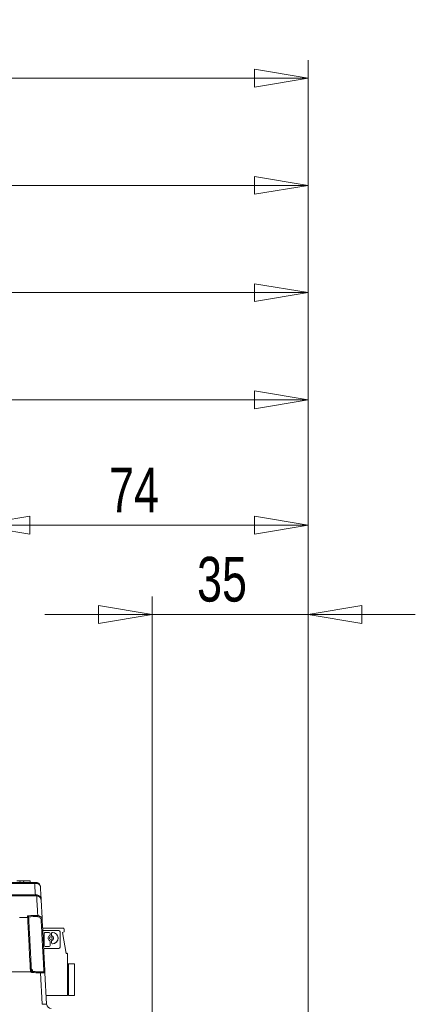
# Model space of a CAD drawing. Header units: millimetres. Extents: x 0 to 2100, y 0 to 1485.
# Tile 76 of 118: x 1353 to 1463, y 512 to 787. Entities that reach past the tile are written whole.
import ezdxf

# ---------------------------------------------------------------- set-up
doc = ezdxf.new("R2010")
doc.units = ezdxf.units.MM
doc.header["$LTSCALE"] = 5
doc.styles.add('SLDTEXTSTYLE1', font='TXT', dxfattribs={"width": 0.75})
doc.dimstyles.new('SLDDIMSTYLE0', dxfattribs={"dimtxt": 12.5, "dimasz": 15, "dimexe": 0, "dimexo": 0.0625, "dimgap": 3.125, "dimtad": 1, "dimdec": 0, "dimlfac": 0.8, "dimrnd": 1e-09, "dimzin": 12, "dimdsep": 46, "dimtxsty": 'SLDTEXTSTYLE1', "dimblk1": 'CLOSED', "dimblk2": 'CLOSED', "dimsah": 1, "dimcen": 0.09, "dimadec": 0, "dimazin": 3, "dimtfac": 1, "dimtofl": 0, "dimtmove": 0, "dimatfit": 3, "dimldrblk": 'CLOSED', "dimfxl": 1, "dimfrac": 2, "dimtolj": 1, "dimtzin": 12, "dimarcsym": 0})
doc.dimstyles.new('SLDDIMSTYLE1', dxfattribs={"dimtxt": 12.5, "dimasz": 15, "dimexe": 0, "dimexo": 0.0625, "dimgap": 3.125, "dimtad": 1, "dimdec": 0, "dimlfac": 0.8, "dimrnd": 1e-09, "dimzin": 12, "dimdsep": 46, "dimtxsty": 'SLDTEXTSTYLE1', "dimblk1": 'CLOSED', "dimblk2": 'CLOSED', "dimsah": 1, "dimcen": 0.09, "dimadec": 0, "dimazin": 3, "dimtfac": 1, "dimtmove": 0, "dimatfit": 0, "dimldrblk": 'CLOSED', "dimfxl": 1, "dimfrac": 2, "dimtolj": 1, "dimtzin": 12, "dimarcsym": 0})

# ---------------------------------------------------------------- blocks, each defined once
blk = doc.blocks.new('_CLOSED')
at = {"color": 0, "linetype": 'ByBlock', "lineweight": -2}
for p, q in [((-1, 0.166667), (0, 0)), ((-1, 0.166667), (-1, -0.166667)), ((0, 0), (-1, -0.166667)), ((0, 0), (-1, 0))]:
    blk.add_line(p, q, dxfattribs=at)
blk = doc.blocks.new('_D_8')
at = {"color": 7, "linetype": 'Continuous', "lineweight": 0}
for p, q in [((1340.4, 551.19), (1340.4, 650.58)), ((1433.19, 262.98), (1433.19, 650.58)), ((1433.19, 645.58), (1340.4, 645.58))]:
    blk.add_line(p, q, dxfattribs=at)
at = {"color": 7, "linetype": 'Continuous', "lineweight": 0, "xscale": 15, "yscale": 15, "rotation": 180}
blk.add_blockref('_CLOSED', (1340.4, 645.58), dxfattribs=at)
at = {"color": 7, "linetype": 'Continuous', "lineweight": 0, "xscale": 15, "yscale": 15}
blk.add_blockref('_CLOSED', (1433.19, 645.58), dxfattribs=at)
at = {"color": 7, "linetype": 'Continuous', "lineweight": 0, "insert": (1377.56, 661.69), "char_height": 12.5, "attachment_point": 1, "style": 'SLDTEXTSTYLE1'}
blk.add_mtext('74', dxfattribs=at)
blk = doc.blocks.new('_D_9')
at = {"color": 7, "linetype": 'Continuous', "lineweight": 0}
for p, q in [((868.46, 549.44), (868.46, 715.62)), ((1433.19, 262.98), (1433.19, 715.62)), ((1433.19, 710.62), (868.46, 710.62))]:
    blk.add_line(p, q, dxfattribs=at)
at = {"color": 7, "linetype": 'Continuous', "lineweight": 0, "xscale": 15, "yscale": 15, "rotation": 180}
blk.add_blockref('_CLOSED', (868.46, 710.62), dxfattribs=at)
at = {"color": 7, "linetype": 'Continuous', "lineweight": 0, "xscale": 15, "yscale": 15}
blk.add_blockref('_CLOSED', (1433.19, 710.62), dxfattribs=at)
at = {"color": 7, "linetype": 'Continuous', "lineweight": 0, "insert": (1136.97, 726.73), "char_height": 12.5, "attachment_point": 1, "style": 'SLDTEXTSTYLE1'}
blk.add_mtext('452', dxfattribs=at)
blk = doc.blocks.new('_D_10')
at = {"color": 7, "linetype": 'Continuous', "lineweight": 0}
for p, q in [((800.19, 450.18), (800.19, 745.62)), ((1433.19, 262.98), (1433.19, 745.62)), ((800.19, 740.62), (1433.19, 740.62))]:
    blk.add_line(p, q, dxfattribs=at)
at = {"color": 7, "linetype": 'Continuous', "lineweight": 0, "xscale": 15, "yscale": 15}
for p, rotation in [((800.19, 740.62), 180), ((1433.19, 740.62), 360)]:
    blk.add_blockref('_CLOSED', p, dxfattribs=dict(at, rotation=rotation))
at = {"color": 7, "linetype": 'Continuous', "lineweight": 0, "insert": (1102.84, 756.73), "char_height": 12.5, "attachment_point": 1, "style": 'SLDTEXTSTYLE1'}
blk.add_mtext('506', dxfattribs=at)
blk = doc.blocks.new('_D_11')
at = {"color": 7, "linetype": 'Continuous', "lineweight": 0}
for p, q in [((778.94, 335.18), (778.94, 775.62)), ((1433.19, 262.98), (1433.19, 775.62)), ((778.94, 770.62), (1433.19, 770.62))]:
    blk.add_line(p, q, dxfattribs=at)
at = {"color": 7, "linetype": 'Continuous', "lineweight": 0, "xscale": 15, "yscale": 15}
for p, rotation in [((778.94, 770.62), 180), ((1433.19, 770.62), 360)]:
    blk.add_blockref('_CLOSED', p, dxfattribs=dict(at, rotation=rotation))
at = {"color": 7, "linetype": 'Continuous', "lineweight": 0, "insert": (1092.21, 786.73), "char_height": 12.5, "attachment_point": 1, "style": 'SLDTEXTSTYLE1'}
blk.add_mtext('523', dxfattribs=at)
blk = doc.blocks.new('_D_17')
at = {"color": 7, "linetype": 'Continuous', "lineweight": 0}
for p, q in [((1389.61, 279.8), (1389.61, 625.62)), ((1433.19, 262.98), (1433.19, 625.62)), ((1389.61, 620.62), (1359.61, 620.62)), ((1433.19, 620.62), (1389.61, 620.62)), ((1433.19, 620.62), (1463.19, 620.62))]:
    blk.add_line(p, q, dxfattribs=at)
at = {"color": 7, "linetype": 'Continuous', "lineweight": 0, "xscale": 15, "yscale": 15}
blk.add_blockref('_CLOSED', (1389.61, 620.62), dxfattribs=at)
at = {"color": 7, "linetype": 'Continuous', "lineweight": 0, "xscale": 15, "yscale": 15, "rotation": 180}
blk.add_blockref('_CLOSED', (1433.19, 620.62), dxfattribs=at)
at = {"color": 7, "linetype": 'Continuous', "lineweight": 0, "insert": (1402.16, 636.73), "char_height": 12.5, "attachment_point": 1, "style": 'SLDTEXTSTYLE1'}
blk.add_mtext('35', dxfattribs=at)
blk = doc.blocks.new('_D_18')
at = {"color": 7, "linetype": 'Continuous', "lineweight": 0}
for p, q in [((1155.06, 551.19), (1155.06, 685.62)), ((1433.19, 262.98), (1433.19, 685.62)), ((1433.19, 680.62), (1155.06, 680.62))]:
    blk.add_line(p, q, dxfattribs=at)
at = {"color": 7, "linetype": 'Continuous', "lineweight": 0, "xscale": 15, "yscale": 15, "rotation": 180}
blk.add_blockref('_CLOSED', (1155.06, 680.62), dxfattribs=at)
at = {"color": 7, "linetype": 'Continuous', "lineweight": 0, "xscale": 15, "yscale": 15}
blk.add_blockref('_CLOSED', (1433.19, 680.62), dxfattribs=at)
at = {"color": 7, "linetype": 'Continuous', "lineweight": 0, "insert": (1280.27, 696.73), "char_height": 12.5, "attachment_point": 1, "style": 'SLDTEXTSTYLE1'}
blk.add_mtext('223', dxfattribs=at)

msp = doc.modelspace()

# ---------------------------------------------------------------- linework, layer by layer
at = {"color": 8, "linetype": 'Continuous', "lineweight": 15}
msp.add_line((1356.719, 545.389), (1338.55, 545.456), dxfattribs=at)
at = {"color": 7, "linetype": 'Continuous', "lineweight": 15}
for p, q in [((1351.74, 546.175), (1352.601, 546.175)), ((1352.601, 546.175), (1352.677, 545.675)), ((1352.601, 546.175), (1353.658, 546.175)), ((1353.658, 546.175), (1353.615, 545.675)), ((1353.658, 546.175), (1355.446, 546.175)), ((1355.49, 545.675), (1355.446, 546.175)), ((1357.118, 545.395), (1356.719, 545.389)), ((1356.8, 545.675), (1357.103, 545.675)), ((1357.3, 541.925), (1356.867, 541.925)), ((1356.935, 542.211), (1357.285, 542.206)), ((1355.039, 536.095), (1355.044, 536.057)), ((1355.044, 536.057), (1355.068, 535.6)), ((1358.958, 532.928), (1364.658, 532.928)), ((1358.961, 532.856), (1364.689, 532.856)), ((1358.961, 532.856), (1364.689, 532.856)), ((1359.147, 532.23), (1359.17, 532.231)), ((1359.17, 532.231), (1363.468, 532.231)), ((1359.389, 528.036), (1359.389, 531.426)), ((1359.634, 531.689), (1359.634, 531.689)), ((1359.634, 531.689), (1359.652, 531.689)), ((1360.78, 531.689), (1359.652, 531.689)), ((1359.652, 531.689), (1359.652, 531.689)), ((1359.652, 531.689), (1360.78, 531.689)), ((1360.78, 531.689), (1360.78, 531.689)), ((1361.043, 531.026), (1361.043, 531.426)), ((1361.043, 531.426), (1361.043, 531.426)), ((1361.043, 531.426), (1361.043, 531.026)), ((1361.411, 531.026), (1361.411, 531.426)), ((1361.657, 531.689), (1361.657, 531.689)), ((1361.657, 531.689), (1361.675, 531.689)), ((1361.675, 531.689), (1361.696, 531.689)), ((1361.675, 531.689), (1361.696, 531.689)), ((1361.675, 531.689), (1361.675, 531.689)), ((1361.696, 531.689), (1361.696, 531.689)), ((1363.819, 527.582), (1363.819, 531.88)), ((1364.97, 531.919), (1364.544, 531.673)), ((1364.544, 531.673), (1364.97, 531.919)), ((1365.57, 525.856), (1364.544, 531.673)), ((1364.544, 531.673), (1364.544, 531.673)), ((1364.544, 531.673), (1365.57, 525.856)), ((1364.689, 532.856), (1364.689, 532.856)), ((1364.77, 532.901), (1364.77, 532.901)), ((1364.939, 532.617), (1364.97, 531.919)), ((1364.939, 532.617), (1364.939, 532.617)), ((1364.97, 531.919), (1364.939, 532.617)), ((1364.97, 531.919), (1364.97, 531.919)), ((1360.895, 530.789), (1360.895, 530.789)), ((1360.895, 529.419), (1360.895, 529.419)), ((1361.043, 531.026), (1361.043, 531.026)), ((1361.043, 529.182), (1361.043, 528.036)), ((1361.043, 529.182), (1361.043, 529.182)), ((1361.043, 529.182), (1361.043, 528.036)), ((1361.201, 530.484), (1361.201, 530.484)), ((1361.253, 529.724), (1361.253, 529.724)), ((1361.411, 528.782), (1361.411, 529.182)), ((1359.17, 527.231), (1363.468, 527.231)), ((1363.468, 527.231), (1359.17, 527.231)), ((1360.78, 527.773), (1359.652, 527.773)), ((1360.798, 527.773), (1360.798, 527.773)), ((1361.043, 528.036), (1361.043, 528.036)), ((1361.675, 528.519), (1361.696, 528.519)), ((1361.803, 528.522), (1361.803, 528.522)), ((1363.492, 527.232), (1363.468, 527.231)), ((1363.468, 527.231), (1363.468, 527.231)), ((1365.557, 525.928), (1365.664, 525.928)), ((1365.57, 525.856), (1365.695, 525.856)), ((1365.57, 525.856), (1365.57, 525.856)), ((1365.695, 525.856), (1365.57, 525.856)), ((1365.695, 525.856), (1365.695, 525.856)), ((1365.775, 525.901), (1365.775, 525.901)), ((1365.945, 514.106), (1365.945, 525.606)), ((1365.945, 525.606), (1365.945, 525.606)), ((1365.945, 525.606), (1365.945, 514.106)), ((1365.945, 525.044), (1365.945, 516.627)), ((1365.945, 525.044), (1365.945, 525.044)), ((1365.945, 516.627), (1365.945, 525.044)), ((1365.945, 525.044), (1365.945, 516.627)), ((1365.945, 525.044), (1365.945, 525.044)), ((1365.945, 516.627), (1365.945, 525.044)), ((1365.945, 525.044), (1365.945, 516.627)), ((1365.945, 525.044), (1365.945, 525.044)), ((1365.945, 516.627), (1365.945, 525.044)), ((1365.945, 525.044), (1365.945, 516.627)), ((1365.945, 525.044), (1365.945, 525.044)), ((1365.945, 516.627), (1365.945, 525.044)), ((1365.945, 525.044), (1365.945, 516.627)), ((1365.945, 525.044), (1365.945, 525.044)), ((1365.945, 516.627), (1365.945, 525.044)), ((1365.945, 525.044), (1365.945, 516.627)), ((1365.945, 525.044), (1365.945, 525.044)), ((1365.945, 516.627), (1365.945, 525.044)), ((1365.945, 525.044), (1365.945, 525.044)), ((1365.945, 516.627), (1365.945, 525.044)), ((1365.945, 525.044), (1365.945, 516.627)), ((872.158, 520.675), (1355.701, 520.675)), ((1358.37, 520.687), (1358.364, 520.389)), ((1359.612, 520.44), (1360.072, 511.663)), ((1366.163, 522.965), (1365.945, 522.453)), ((1367.913, 522.965), (1366.163, 522.965)), ((1366.163, 522.965), (1366.163, 514.09)), ((1367.913, 522.965), (1367.913, 514.09)), ((1367.913, 514.09), (1367.913, 522.965)), ((1367.913, 522.965), (1367.913, 522.965)), ((1358.824, 511.609), (1358.364, 520.389)), ((1365.945, 516.627), (1365.945, 516.627)), ((1365.945, 516.627), (1365.945, 516.627)), ((1365.945, 516.627), (1365.945, 516.627)), ((1365.945, 516.627), (1365.945, 516.627)), ((1365.945, 516.627), (1365.945, 516.627)), ((1365.945, 516.627), (1365.945, 516.627)), ((1365.945, 516.627), (1365.945, 516.627)), ((1359.944, 514.106), (1365.945, 514.106)), ((1366.163, 514.09), (1365.945, 514.603)), ((1365.945, 514.106), (1365.945, 514.106)), ((1367.913, 514.09), (1366.163, 514.09)), ((1367.913, 514.09), (1367.913, 514.09))]:
    msp.add_line(p, q, dxfattribs=at)
at = {"color": 7, "linetype": 'Continuous', "lineweight": 15, "flags": 128}
for points in [[(1352.461, 535.884), (1353.753, 535.881), (1354.768, 535.879)], [(1358.956, 532.856), (1359.157, 532.856), (1360.114, 532.856), (1360.925, 532.856), (1361.467, 532.856), (1361.657, 532.856), (1361.467, 532.856), (1360.925, 532.856), (1360.114, 532.856), (1359.157, 532.856), (1359.157, 532.856)], [(1359.157, 532.856), (1360.114, 532.856), (1360.925, 532.856), (1361.467, 532.856), (1361.657, 532.856), (1361.467, 532.856), (1360.925, 532.856), (1360.114, 532.856), (1359.157, 532.856), (1358.96, 532.856)], [(1359.157, 532.856), (1360.114, 532.856), (1360.925, 532.856), (1361.467, 532.856), (1361.657, 532.856), (1361.467, 532.856), (1360.925, 532.856), (1360.114, 532.856), (1359.157, 532.856), (1358.96, 532.856)], [(1359.157, 532.856), (1360.114, 532.856), (1360.925, 532.856), (1361.467, 532.856), (1361.657, 532.856), (1361.467, 532.856), (1360.925, 532.856), (1360.114, 532.856), (1359.157, 532.856), (1358.96, 532.856)], [(1359.157, 532.856), (1360.114, 532.856), (1360.925, 532.856), (1361.467, 532.856), (1361.657, 532.856), (1361.467, 532.856), (1360.925, 532.856), (1360.114, 532.856), (1359.157, 532.856), (1358.96, 532.856)], [(1359.157, 532.856), (1360.114, 532.856), (1360.925, 532.856), (1361.467, 532.856), (1361.657, 532.856), (1361.467, 532.856), (1360.925, 532.856), (1360.114, 532.856), (1359.157, 532.856), (1358.96, 532.856)], [(1359.157, 532.856), (1360.114, 532.856), (1360.925, 532.856), (1361.467, 532.856), (1361.657, 532.856), (1361.467, 532.856), (1360.925, 532.856), (1360.114, 532.856), (1359.157, 532.856), (1358.96, 532.856)], [(1367.913, 516.965), (1367.913, 517.084), (1367.913, 517.423), (1367.913, 517.93), (1367.913, 518.528), (1367.913, 519.126), (1367.913, 519.632), (1367.913, 519.971), (1367.913, 520.09), (1367.913, 519.971), (1367.913, 519.632), (1367.913, 519.126), (1367.913, 518.528), (1367.913, 517.93), (1367.913, 517.423), (1367.913, 517.084), (1367.913, 516.965)]]:
    msp.add_lwpolyline(points, dxfattribs=at)
at = {"color": 7, "linetype": 'Continuous', "lineweight": 15}
msp.add_circle((1361.227, 530.104), 0.381, dxfattribs=at)
for centre, radius, start, end in [((1357.041, 545.452), 0.328, 137.26591, 191.08706), ((1355.713, 545.462), 1.406, 357.28088, 8.71912), ((1356.576, 542.146), 0.366, 322.73295, 10.23596), ((1358.7, 542.139), 1.417, 177.28973, 188.71027), ((1354.771, 535.582), 0.297, 3.4967, 90.61291), ((1354.764, 536.165), 2.833, 359.36109, 5.38257), ((1358.692, 533.754), 1.489, 84.43261, 95.78895), ((1359.652, 531.426), 0.263, 90.00041, 180.00159), ((1360.78, 531.426), 0.263, 0.00004, 90), ((1360.78, 531.426), 0.263, 0.00004, 90), ((1361.675, 531.426), 0.263, 90.00041, 180.00159), ((1361.696, 530.104), 1.585, 270, 90), ((1361.696, 530.104), 1.585, 273.90167, 90), ((1363.468, 531.88), 0.351, 0.00046, 90), ((1364.658, 532.678), 0.25, 14.5004, 89.99936), ((1364.689, 532.606), 0.25, 2.5, 89.99936), ((1364.689, 532.606), 0.25, 2.5, 89.99957), ((1364.658, 532.678), 0.25, 14.49806, 63.43494), ((1361.227, 530.104), 0.761, 115.88492, 244.11508), ((1361.227, 530.104), 0.761, 115.88492, 244.11508), ((1360.78, 531.026), 0.263, 295.88492, 0.00004), ((1360.78, 531.026), 0.263, 295.88492, 0.00004), ((1360.78, 529.182), 0.263, 0.00172, 64.11508), ((1360.78, 529.182), 0.263, 0.00041, 64.11508), ((1361.227, 530.104), 0.381, 0.00004, 93.90167), ((1361.227, 530.104), 0.381, 273.90167, 0.00004), ((1361.675, 531.026), 0.263, 180.00164, 244.11508), ((1361.675, 529.182), 0.263, 115.88492, 180.00159), ((1361.675, 528.782), 0.263, 180.00159, 270), ((1361.227, 530.104), 0.761, 295.88492, 64.11508), ((1359.652, 528.036), 0.263, 180.00164, 270), ((1360.78, 528.036), 0.263, 270.00041, 359.99833), ((1360.78, 528.036), 0.263, 273.90167, 0.00004), ((1363.468, 527.582), 0.351, 270.00046, 359.99996), ((1365.664, 525.678), 0.25, 14.78021, 90), ((1365.695, 525.606), 0.25, 0.00004, 90), ((1365.695, 525.606), 0.25, 0.00004, 90), ((1365.664, 525.678), 0.25, 14.77791, 63.43494), ((1355.72, 518.865), 2.216, 87.17841, 94.93156), ((1364.424, 511.938), 12.346, 133.56964, 134.95327), ((1475.052, 511.689), 119.294, 175.62262, 175.76543), ((1359.313, 520.424), 0.299, 3.08568, 90.20573), ((1361.012, 475.829), 35.847, 91.50188, 93.49907), ((1361.32, 511.729), 1.25, 183, 270.5)]:
    msp.add_arc(centre, radius, start, end, dxfattribs=at)
for points, knots in [([(869.714, 545.675), (880.993, 545.675), (899.44, 545.675), (925.356, 545.675), (945.741, 545.675), (964.758, 545.675), (982.339, 545.675), (1000.067, 545.675), (1017.837, 545.675), (1035.393, 545.675), (1052.619, 545.675), (1069.526, 545.675), (1086.289, 545.675), (1102.945, 545.675), (1119.15, 545.675), (1134.966, 545.675), (1150.447, 545.675), (1166.048, 545.675), (1181.986, 545.675), (1198.291, 545.675), (1214.891, 545.675), (1231.498, 545.675), (1249.935, 545.675), (1270.12, 545.675), (1292.002, 545.675), (1313.716, 545.675), (1335.295, 545.675), (1349.634, 545.675), (1356.8, 545.675)], [0, 0, 0, 0, 0.0718853, 0.1175656, 0.1632378, 0.1988484, 0.2345954, 0.2703273, 0.3059544, 0.341464, 0.3760229, 0.4106154, 0.4452777, 0.4799721, 0.5146167, 0.5467089, 0.5788177, 0.6108984, 0.6429522, 0.676192, 0.7095055, 0.74284, 0.7761085, 0.8208156, 0.8655585, 0.9103692, 0.9552105, 1, 1, 1, 1]), ([(1356.935, 542.211), (1356.895, 542.807), (1356.822, 543.867), (1356.75, 544.926), (1356.719, 545.389)], [0, 0, 0, 0, 0.5628578, 1, 1, 1, 1]), ([(1357.103, 545.675), (1357.219, 545.665), (1357.447, 545.646), (1357.786, 545.493), (1358.109, 545.216), (1358.285, 544.882), (1358.339, 544.633), (1358.349, 544.536), (1358.351, 544.503), (1358.352, 544.492), (1358.352, 544.49)], [0, 0, 0, 0, 0.16361427, 0.32230011, 0.54113505, 0.82571697, 0.94334258, 0.9810029, 0.99625839, 1, 1, 1, 1]), ([(1358.352, 544.49), (1358.352, 544.492), (1358.351, 544.5), (1358.349, 544.526), (1358.34, 544.601), (1358.29, 544.794), (1358.118, 545.051), (1357.798, 545.262), (1357.461, 545.377), (1357.234, 545.389), (1357.118, 545.395)], [0, 0, 0, 0, 0.0037414, 0.0190094, 0.0566825, 0.1742789, 0.4588659, 0.6777063, 0.8363915, 1, 1, 1, 1]), ([(1358.352, 544.49), (1358.36, 544.329), (1358.407, 543.439), (1358.472, 542.189), (1358.529, 541.1), (1358.548, 540.74)], [0, 0, 0, 0, 0.1289733, 0.7119619, 1, 1, 1, 1]), ([(1356.867, 541.925), (1344.789, 541.925), (1326.666, 541.925), (1302.349, 541.925), (1282.931, 541.925), (1262.307, 541.925), (1242.805, 541.925), (1225.598, 541.925), (1210.74, 541.925), (1194.269, 541.925), (1176.259, 541.925), (1158.186, 541.925), (1141.606, 541.925), (1121.401, 541.925), (1101.263, 541.925), (1080.987, 541.925), (1065.638, 541.925), (1050.104, 541.925), (1034.888, 541.925), (1020.077, 541.925), (1005.767, 541.925), (991.351, 541.925), (976.884, 541.925), (962.393, 541.925), (945.194, 541.925), (925.386, 541.925), (899.25, 541.925), (880.789, 541.925), (869.681, 541.925)], [0, 0, 0, 0, 0.0745622, 0.1118812, 0.1491975, 0.1931104, 0.2370136, 0.2667684, 0.2965395, 0.3262816, 0.3660083, 0.4059114, 0.4374187, 0.4689286, 0.5319696, 0.5634327, 0.5948912, 0.6265819, 0.6582626, 0.6869038, 0.715586, 0.7442408, 0.7738976, 0.8035792, 0.8332496, 0.8806839, 0.9282105, 1, 1, 1, 1]), ([(894.028, 542.11), (897.076, 542.099), (907.468, 542.063), (925.453, 542.03), (947.369, 541.999), (965.49, 541.984), (979.599, 541.975), (990.357, 541.97), (1001.254, 541.966), (1012.314, 541.963), (1023.438, 541.96), (1036.043, 541.958), (1050.049, 541.956), (1065.415, 541.956), (1080.698, 541.955), (1101.022, 541.955), (1121.224, 541.955), (1141.51, 541.955), (1156.73, 541.956), (1172.006, 541.957), (1187.411, 541.959), (1203.014, 541.961), (1218.946, 541.965), (1235.084, 541.971), (1251.424, 541.98), (1267.748, 541.993), (1284.748, 542.011), (1302.366, 542.039), (1326.697, 542.093), (1344.837, 542.164), (1356.935, 542.211)], [0, 0, 0, 0, 0.0207599, 0.0707937, 0.1209032, 0.1663726, 0.1892174, 0.212061, 0.2353861, 0.2587093, 0.2822942, 0.3058796, 0.3386949, 0.3716417, 0.4048345, 0.4380656, 0.5048278, 0.5382046, 0.5715907, 0.6045084, 0.6374198, 0.6707134, 0.7040069, 0.7384941, 0.7729859, 0.8077716, 0.8425604, 0.8818742, 0.9212168, 1, 1, 1, 1]), ([(1357.285, 542.206), (1357.39, 542.196), (1357.507, 542.185), (1357.724, 542.111), (1357.981, 541.97), (1358.305, 541.619), (1358.493, 541.182), (1358.542, 540.865), (1358.548, 540.743), (1358.548, 540.74)], [0, 0, 0, 0, 0.1284146, 0.1438597, 0.2910242, 0.5088925, 0.8105322, 0.9963948, 1, 1, 1, 1]), ([(1357.584, 536.43), (1357.517, 537.637), (1357.379, 540.103), (1357.3, 541.676), (1357.3, 541.856), (1357.3, 541.925)], [0, 0, 0, 0, 0.3722873, 0.7607021, 1, 1, 1, 1]), ([(1358.548, 540.74), (1358.548, 540.742), (1358.543, 540.842), (1358.497, 541.1), (1358.313, 541.455), (1357.993, 541.739), (1357.737, 541.851), (1357.522, 541.91), (1357.405, 541.918), (1357.3, 541.925)], [0, 0, 0, 0, 0.003605, 0.1894634, 0.4911196, 0.7090061, 0.8561516, 0.8715776, 1, 1, 1, 1]), ([(1358.548, 540.74), (1358.551, 540.681), (1358.559, 540.534), (1358.644, 538.921), (1358.773, 536.45), (1358.837, 535.236)], [0, 0, 0, 0, 0.2568069, 0.6348667, 1, 1, 1, 1]), ([(1354.741, 536.387), (1354.836, 536.389), (1355.781, 536.409), (1356.73, 536.42), (1357.584, 536.43)], [0, 0, 0, 0, 0.10057123, 1, 1, 1, 1]), ([(1354.768, 535.879), (1354.768, 535.879), (1354.767, 535.917), (1354.756, 536.089), (1354.748, 536.256), (1354.741, 536.387)], [0, 0, 0, 0, 0.0000275, 0.2196417, 1, 1, 1, 1]), ([(1354.741, 536.387), (1354.742, 536.386), (1354.788, 536.379), (1354.868, 536.348), (1354.958, 536.269), (1355.015, 536.184), (1355.031, 536.125), (1355.039, 536.095)], [0, 0, 0, 0, 0.00774297, 0.36639934, 0.63712601, 0.81795628, 1, 1, 1, 1]), ([(1355.529, 521.073), (1355.485, 521.93), (1355.396, 523.669), (1355.267, 526.182), (1355.144, 528.565), (1355.034, 530.705), (1354.938, 532.575), (1354.88, 533.706), (1354.832, 534.633), (1354.796, 535.336), (1354.775, 535.738), (1354.768, 535.879), (1354.768, 535.879)], [0, 0, 0, 0, 0.1226709, 0.2488449, 0.3724613, 0.4996514, 0.6229387, 0.7497732, 0.7786654, 0.8945687, 0.9999964, 1, 1, 1, 1]), ([(1357.597, 536.133), (1356.744, 536.123), (1355.89, 536.113), (1355.04, 536.096), (1355.039, 536.095)], [0, 0, 0, 0, 0.9990556, 1, 1, 1, 1]), ([(1355.068, 535.6), (1355.078, 535.399), (1355.1, 534.992), (1355.159, 533.864), (1355.237, 532.377), (1355.332, 530.562), (1355.442, 528.448), (1355.564, 526.134), (1355.694, 523.649), (1355.783, 521.943), (1355.829, 521.078)], [0, 0, 0, 0, 0.1232882, 0.2501502, 0.373444, 0.5002978, 0.6239347, 0.7511369, 0.8738106, 1, 1, 1, 1]), ([(1357.584, 536.43), (1357.722, 536.418), (1357.998, 536.393), (1358.367, 536.187), (1358.65, 535.879), (1358.803, 535.542), (1358.827, 535.32), (1358.837, 535.236)], [0, 0, 0, 0, 0.2162121, 0.4321744, 0.6483502, 0.8671624, 1, 1, 1, 1]), ([(1358.542, 535.235), (1358.535, 535.299), (1358.516, 535.466), (1358.401, 535.72), (1358.187, 535.951), (1357.908, 536.106), (1357.701, 536.124), (1357.597, 536.133)], [0, 0, 0, 0, 0.1328928, 0.3515282, 0.5674886, 0.7834683, 1, 1, 1, 1]), ([(1359.312, 520.724), (1359.309, 520.774), (1359.302, 520.914), (1359.272, 521.481), (1359.216, 522.536), (1359.139, 523.991), (1359.044, 525.771), (1358.933, 527.86), (1358.817, 530.052), (1358.686, 532.525), (1358.595, 534.242), (1358.542, 535.235)], [0, 0, 0, 0, 0.0632119, 0.1785372, 0.2972126, 0.4126355, 0.5314121, 0.6468887, 0.7657178, 0.8645955, 1, 1, 1, 1]), ([(1358.837, 535.236), (1358.882, 534.373), (1358.974, 532.622), (1359.105, 530.108), (1359.23, 527.738), (1359.34, 525.624), (1359.437, 523.788), (1359.514, 522.313), (1359.571, 521.221), (1359.602, 520.637), (1359.609, 520.491), (1359.612, 520.44)], [0, 0, 0, 0, 0.1154735, 0.2342946, 0.3497685, 0.4685939, 0.5840154, 0.7027895, 0.8181143, 0.9367884, 1, 1, 1, 1]), ([(1355.701, 520.675), (1355.701, 520.675), (1355.694, 520.682), (1355.641, 520.74), (1355.559, 520.868), (1355.539, 521.004), (1355.529, 521.073)], [0, 0, 0, 0, 0.00017, 0.0711193, 0.5345401, 1, 1, 1, 1]), ([(1356.084, 520.498), (1356.075, 520.499), (1356, 520.505), (1355.857, 520.545), (1355.753, 520.631), (1355.701, 520.675)], [0, 0, 0, 0, 0.0599431, 0.5299739, 1, 1, 1, 1]), ([(1355.803, 521.567), (1355.809, 521.531), (1355.82, 521.457), (1355.881, 521.362), (1355.967, 521.295), (1356.039, 521.272), (1356.077, 521.269), (1356.081, 521.268)], [0, 0, 0, 0, 0.25018867, 0.50068983, 0.7422384, 0.97088191, 1, 1, 1, 1]), ([(1355.829, 521.078), (1355.834, 521.045), (1355.844, 520.978), (1355.885, 520.915), (1355.911, 520.887), (1355.915, 520.883)], [0, 0, 0, 0, 0.46473414, 0.92860517, 1, 1, 1, 1]), ([(1355.915, 520.883), (1355.941, 520.861), (1355.993, 520.818), (1356.064, 520.798), (1356.102, 520.795), (1356.106, 520.794)], [0, 0, 0, 0, 0.4701083, 0.9400712, 1, 1, 1, 1]), ([(1356.081, 521.268), (1356.084, 521.221), (1356.096, 520.984), (1356.104, 520.829), (1356.106, 520.799), (1356.106, 520.794)], [0, 0, 0, 0, 0.1706581, 0.8553242, 1, 1, 1, 1]), ([(1356.16, 520.492), (1356.158, 520.492), (1356.133, 520.494), (1356.107, 520.496), (1356.084, 520.498)], [0, 0, 0, 0, 0.0718543, 1, 1, 1, 1]), ([(1356.106, 520.794), (1356.107, 520.79), (1356.108, 520.782), (1356.118, 520.728), (1356.132, 520.651), (1356.147, 520.567), (1356.156, 520.513), (1356.16, 520.492)], [0, 0, 0, 0, 0.2140707, 0.4292455, 0.6468926, 0.8676344, 1, 1, 1, 1]), ([(1356.106, 520.794), (1356.437, 520.772), (1357.19, 520.72), (1357.946, 520.698), (1358.37, 520.687)], [0, 0, 0, 0, 0.43848161, 1, 1, 1, 1]), ([(1358.364, 520.389), (1357.937, 520.401), (1357.201, 520.422), (1356.467, 520.472), (1356.16, 520.492)], [0, 0, 0, 0, 0.58091507, 1, 1, 1, 1]), ([(1359.612, 520.44), (1359.599, 520.433), (1359.572, 520.417), (1359.36, 520.402), (1359.046, 520.392), (1358.694, 520.389), (1358.459, 520.389), (1358.364, 520.389)], [0, 0, 0, 0, 0.21351448, 0.42724795, 0.64031901, 0.85356532, 1, 1, 1, 1]), ([(1358.37, 520.687), (1358.442, 520.685), (1358.619, 520.682), (1358.885, 520.681), (1359.122, 520.687), (1359.282, 520.701), (1359.302, 520.716), (1359.312, 520.724)], [0, 0, 0, 0, 0.1473774, 0.361539, 0.5746577, 0.7876155, 1, 1, 1, 1])]:
    msp.add_open_spline(points, degree=3, knots=knots, dxfattribs=at)

# ---------------------------------------------------------------- dimensions: what is measured, and where the dimension line sits
at = {"color": 7, "linetype": 'Continuous', "lineweight": 0}
for base, p1, p2, dimstyle, picture, middle in [((1433.193, 770.615), (778.94, 330.178), (1433.193, 257.981), 'SLDDIMSTYLE0', '_D_11', (1106.066, 770.615)), ((1433.193, 740.615), (800.19, 445.178), (1433.193, 257.981), 'SLDDIMSTYLE0', '_D_10', (1116.691, 740.615)), ((868.464, 710.615), (1433.193, 257.981), (868.464, 544.436), 'SLDDIMSTYLE0', '_D_9', (1150.829, 710.615)), ((1155.061, 680.615), (1433.193, 257.981), (1155.061, 546.191), 'SLDDIMSTYLE0', '_D_18', (1294.127, 680.615)), ((1340.399, 645.576), (1433.193, 257.981), (1340.399, 546.191), 'SLDDIMSTYLE0', '_D_8', (1386.796, 645.576)), ((1389.606, 620.615), (1433.193, 257.981), (1389.606, 274.805), 'SLDDIMSTYLE1', '_D_17', (1411.4, 620.615))]:
    dim = msp.add_linear_dim(base=base, p1=p1, p2=p2, dimstyle=dimstyle, dxfattribs=at)
    dim.commit()
    dim.dimension.update_dxf_attribs({"geometry": picture, "text_midpoint": middle, "dimtype": 160})

doc.saveas('drawing.dxf')
